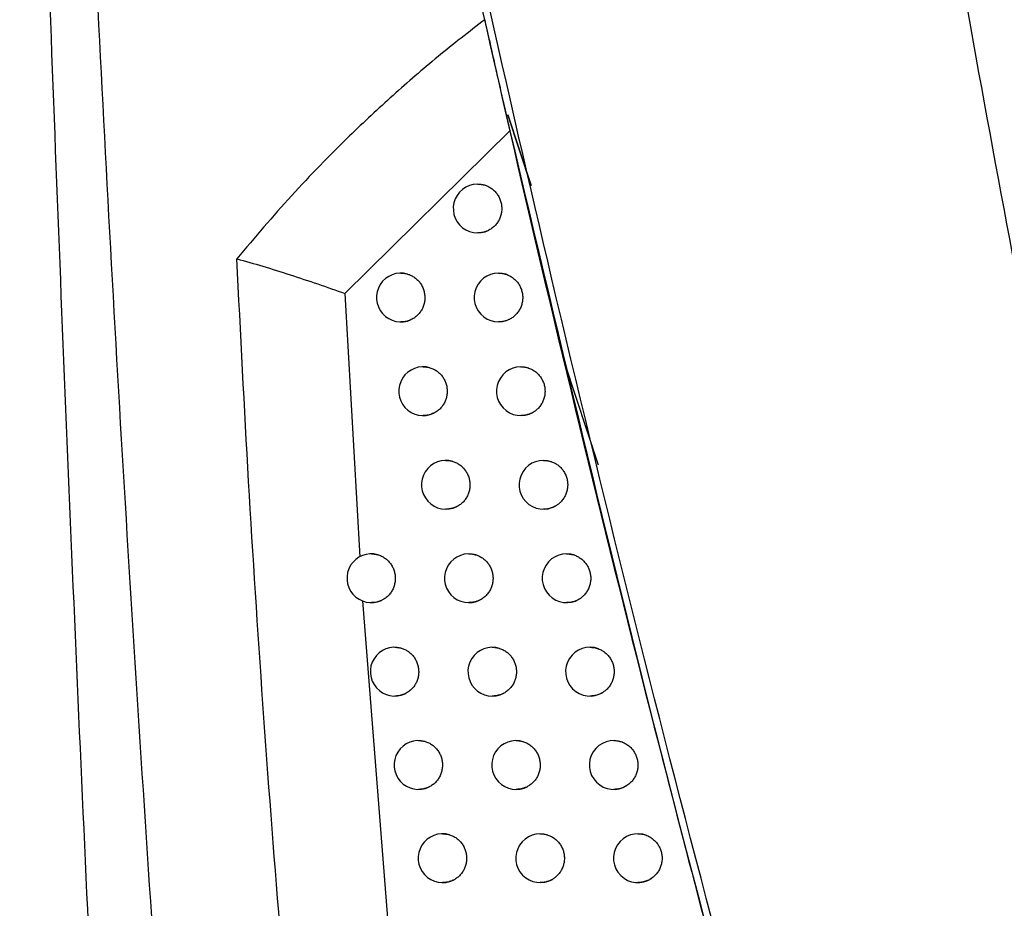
# Model space of a CAD drawing. Header units: millimetres. Extents: x -0.387 to 0.594, y -0.166 to 0.447.
# Tile 60 of 109: x 0.18 to 0.2, y 0.108 to 0.126. Entities that reach past the tile are written whole.
import ezdxf

# ---------------------------------------------------------------- set-up
doc = ezdxf.new("R2010")
doc.units = ezdxf.units.MM
doc.layers.add('FORMAT', color=7, linetype='Continuous')

msp = doc.modelspace()

# ---------------------------------------------------------------- linework, layer by layer
at = {"layer": 'FORMAT', "color": 7, "linetype": 'Continuous', "lineweight": 25}
for p, q in [((0.189643, 0.124191), (0.19012, 0.122747)), ((0.19012, 0.122747), (0.189643, 0.124191)), ((0.189686, 0.123864), (0.186307, 0.12053)), ((0.186307, 0.12053), (0.186609, 0.115134)), ((0.191501, 0.117012), (0.19081, 0.119104)), ((0.186667, 0.114229), (0.187499, 0.103608))]:
    msp.add_line(p, q, dxfattribs=at)
for centre, radius, start, end in [((0.189026, 0.122273), 0.0005, 72.31547, 297.502641), ((0.187453, 0.120449), 0.0005000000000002, 74.161131, 294.923482), ((0.189455, 0.120449), 0.0004999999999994, 71.871676, 298.304192), ((0.18791, 0.118529), 0.0005000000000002, 73.791275, 295.670239), ((0.189912, 0.118529), 0.0004999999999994, 71.378507, 299.173299), ((0.188376, 0.116611), 0.0005, 73.396466, 296.444157), ((0.190376, 0.116611), 0.0005, 70.854247, 300.073488), ((0.186848, 0.114695), 0.0005, 74.877865, 294.238662), ((0.188848, 0.114695), 0.0005, 72.979445, 297.240033), ((0.190848, 0.114695), 0.0005, 70.296939, 301.006372), ((0.187327, 0.112781), 0.0005, 74.538025, 294.959937), ((0.189327, 0.112781), 0.0005, 72.53683, 298.06201), ((0.191327, 0.112781), 0.0005000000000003, 69.704457, 301.973726), ((0.187814, 0.110868), 0.0005, 74.177513, 295.703071), ((0.189814, 0.110868), 0.0005, 72.067136, 298.911252), ((0.191814, 0.110868), 0.0005, 69.074484, 302.977511), ((0.188308, 0.108958), 0.0005, 73.795205, 296.468877), ((0.190308, 0.108958), 0.0005, 71.568767, 299.789029), ((0.192308, 0.108958), 0.0005, 68.404483, 304.019897)]:
    msp.add_arc(centre, radius, start, end, dxfattribs=at)
for points, knots in [([(0.2131564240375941, 0.067949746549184), (0.2122123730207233, 0.0711026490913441), (0.2103032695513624, 0.0774785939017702), (0.2076708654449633, 0.0871488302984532), (0.2052006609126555, 0.0969424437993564), (0.2029306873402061, 0.1067916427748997), (0.2008588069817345, 0.1166829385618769), (0.1989864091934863, 0.1266097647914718), (0.1973131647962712, 0.1365706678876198), (0.1958400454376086, 0.1465700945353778), (0.1942829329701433, 0.1588667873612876), (0.1928230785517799, 0.1734813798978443), (0.1917175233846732, 0.1904400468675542), (0.1911460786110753, 0.2074602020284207), (0.191254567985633, 0.2188258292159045), (0.1913088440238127, 0.2245119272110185)], [0, 0, 0, 0, 0.0622011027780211, 0.1257859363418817, 0.1893965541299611, 0.2530847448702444, 0.3167987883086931, 0.3803835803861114, 0.4439938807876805, 0.5076814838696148, 0.5713950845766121, 0.6782397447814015, 0.7852056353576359, 0.892540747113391, 0.9999999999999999, 0.9999999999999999, 0.9999999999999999, 0.9999999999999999]), ([(0.1953760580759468, 0.2224772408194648), (0.1953392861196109, 0.2192291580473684), (0.1952644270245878, 0.2126168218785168), (0.1954034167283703, 0.2026384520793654), (0.1957349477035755, 0.192543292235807), (0.1962762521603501, 0.1824499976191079), (0.1970219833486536, 0.1723712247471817), (0.197972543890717, 0.162313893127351), (0.1991271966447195, 0.1522793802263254), (0.2004868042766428, 0.1422634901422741), (0.2023550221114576, 0.1303335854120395), (0.2048900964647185, 0.1165178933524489), (0.2082999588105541, 0.1008548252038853), (0.2121855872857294, 0.085271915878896), (0.2152034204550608, 0.0749877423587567), (0.2167131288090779, 0.0698429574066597)], [0, 0, 0, 0, 0.0629734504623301, 0.1281992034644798, 0.1934519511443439, 0.2587859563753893, 0.3241471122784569, 0.3893728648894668, 0.4546256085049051, 0.5199596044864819, 0.5853207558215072, 0.6887198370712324, 0.7922265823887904, 0.8960587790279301, 1, 1, 1, 1]), ([(0.181285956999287, 0.1026200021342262), (0.181201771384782, 0.104382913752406), (0.1809492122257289, 0.1096716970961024), (0.1805656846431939, 0.1184940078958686), (0.1801823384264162, 0.1285460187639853), (0.1798690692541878, 0.1380611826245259), (0.1797176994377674, 0.1440453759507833), (0.1796420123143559, 0.1470375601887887)], [0, 0, 0, 0, 0.1192315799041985, 0.3576980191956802, 0.5961976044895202, 0.7980928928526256, 1, 1, 1, 1]), ([(0.1830605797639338, 0.0973065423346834), (0.1825790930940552, 0.1042680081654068), (0.1816159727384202, 0.1181930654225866), (0.1808346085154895, 0.1346582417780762), (0.1805022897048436, 0.1441566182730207), (0.1804140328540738, 0.1466791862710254)], [0, 0, 0, 0, 0.4233642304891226, 0.8468577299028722, 1, 1, 1, 1]), ([(0.1974417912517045, 0.0947389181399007), (0.1962094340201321, 0.0990632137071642), (0.1937437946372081, 0.1077150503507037), (0.1906143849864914, 0.1203424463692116), (0.1878678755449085, 0.1325647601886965), (0.1863514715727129, 0.1404459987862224), (0.1855930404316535, 0.1443878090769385)], [0, 0, 0, 0, 0.2640831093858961, 0.5283644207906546, 0.7641109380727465, 0.9999999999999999, 0.9999999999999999, 0.9999999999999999, 0.9999999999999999]), ([(0.185849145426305, 0.1422144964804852), (0.1865696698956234, 0.1385413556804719), (0.1880284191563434, 0.1311048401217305), (0.1905835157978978, 0.119829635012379), (0.1934417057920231, 0.1083810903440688), (0.195702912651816, 0.1001658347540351), (0.1969705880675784, 0.095807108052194), (0.197125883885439, 0.0952731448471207)], [0, 0, 0, 0, 0.2325905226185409, 0.4708948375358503, 0.7181075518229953, 0.965466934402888, 0.9999999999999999, 0.9999999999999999, 0.9999999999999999, 0.9999999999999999]), ([(0.1891701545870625, 0.1261424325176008), (0.1888493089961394, 0.1258926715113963), (0.1882076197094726, 0.1253931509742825), (0.187286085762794, 0.1245966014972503), (0.1862771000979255, 0.1236540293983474), (0.185196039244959, 0.1225481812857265), (0.1844601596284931, 0.1216776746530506), (0.1840916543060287, 0.1212417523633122)], [0, 0, 0, 0, 0.1718814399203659, 0.3437618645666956, 0.5159167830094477, 0.7575863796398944, 1, 1, 1, 1]), ([(0.1891701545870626, 0.1261424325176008), (0.1891870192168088, 0.126067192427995), (0.1892211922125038, 0.1259147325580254), (0.1892904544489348, 0.1256066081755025), (0.1893734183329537, 0.1252386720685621), (0.1894722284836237, 0.1248022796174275), (0.1895757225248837, 0.1243469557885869), (0.1896491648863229, 0.1240256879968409), (0.1896862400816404, 0.1238635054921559)], [0, 0, 0, 0, 0.1191627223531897, 0.2414608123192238, 0.4264573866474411, 0.6127922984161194, 0.8045296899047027, 1, 1, 1, 1]), ([(0.1896862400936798, 0.1238635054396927), (0.1907360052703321, 0.1194367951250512), (0.1923995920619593, 0.1124216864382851), (0.1949431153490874, 0.1028822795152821), (0.1964108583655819, 0.0977664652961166), (0.1971448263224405, 0.0952082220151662)], [0, 0, 0, 0, 0.4609146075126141, 0.7304218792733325, 1, 1, 1, 1]), ([(0.1890264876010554, 0.1227727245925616), (0.1890376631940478, 0.1227725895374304), (0.189062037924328, 0.1227722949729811), (0.1890996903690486, 0.1227679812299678), (0.1891393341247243, 0.122760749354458), (0.1891653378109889, 0.1227531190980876), (0.1891783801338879, 0.1227492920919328)], [0, 0, 0, 0, 0.2176738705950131, 0.4747615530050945, 0.7365631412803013, 1, 1, 1, 1]), ([(0.1891783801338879, 0.1227492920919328), (0.1891909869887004, 0.122744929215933), (0.1892162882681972, 0.1227361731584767), (0.1892530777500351, 0.1227188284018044), (0.1892888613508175, 0.1226983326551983), (0.1893339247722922, 0.1226669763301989), (0.1893749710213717, 0.1226299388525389), (0.1894110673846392, 0.1225880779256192), (0.1894436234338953, 0.1225432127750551), (0.1894705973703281, 0.1224942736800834), (0.1894913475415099, 0.1224424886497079), (0.1895077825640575, 0.122389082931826), (0.1895176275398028, 0.122333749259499), (0.1895206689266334, 0.1222778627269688), (0.18951910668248, 0.1222219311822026), (0.1895106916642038, 0.1221664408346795), (0.1894956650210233, 0.122112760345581), (0.1894762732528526, 0.1220606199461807), (0.1894505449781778, 0.1220112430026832), (0.1894191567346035, 0.121965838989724), (0.1893924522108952, 0.1219334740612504), (0.1893628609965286, 0.1219033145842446), (0.189330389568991, 0.1218756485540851), (0.1892953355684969, 0.1218504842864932), (0.1892700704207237, 0.1218364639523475), (0.189257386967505, 0.1218294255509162)], [0, 0, 0, 0, 0.034845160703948, 0.0699323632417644, 0.1057828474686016, 0.1418970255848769, 0.2120232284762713, 0.2476177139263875, 0.2837307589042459, 0.3538781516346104, 0.3894832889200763, 0.4256070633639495, 0.4957811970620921, 0.5314000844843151, 0.5675380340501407, 0.6377255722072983, 0.6733515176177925, 0.7094969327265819, 0.7796795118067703, 0.8153031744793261, 0.8514465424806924, 0.8878636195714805, 0.9245570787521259, 0.9621266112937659, 1, 1, 1, 1]), ([(0.189257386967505, 0.1218294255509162), (0.1892488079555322, 0.1218251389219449), (0.1892316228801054, 0.1218165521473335), (0.1892049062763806, 0.121805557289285), (0.1891775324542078, 0.1217959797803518), (0.1891452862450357, 0.1217867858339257), (0.1891080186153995, 0.1217790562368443), (0.1890668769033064, 0.1217737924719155), (0.1890395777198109, 0.1217733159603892), (0.189026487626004, 0.1217730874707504)], [0, 0, 0, 0, 0.1194326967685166, 0.2392419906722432, 0.3601993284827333, 0.4815424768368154, 0.6582330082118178, 0.8361210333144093, 1, 1, 1, 1]), ([(0.1859937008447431, 0.0967995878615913), (0.1859491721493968, 0.0972138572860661), (0.1857265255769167, 0.0992852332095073), (0.1852221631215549, 0.1043878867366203), (0.1847171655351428, 0.1106015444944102), (0.1843224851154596, 0.1166787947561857), (0.1841686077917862, 0.1197206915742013), (0.1840916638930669, 0.1212417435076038)], [0, 0, 0, 0, 0.050979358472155, 0.2549003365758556, 0.6273466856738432, 0.8136606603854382, 1, 1, 1, 1]), ([(0.1840916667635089, 0.1212417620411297), (0.1842679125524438, 0.1211927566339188), (0.1846207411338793, 0.1210946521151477), (0.1851840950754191, 0.1209135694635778), (0.1857492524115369, 0.1207294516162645), (0.1861210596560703, 0.1205966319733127), (0.1863068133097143, 0.1205302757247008)], [0, 0, 0, 0, 0.2499553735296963, 0.5003886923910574, 0.7503958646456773, 1, 1, 1, 1]), ([(0.1874530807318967, 0.1209483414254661), (0.1874622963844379, 0.120948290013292), (0.1874836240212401, 0.1209481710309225), (0.1875171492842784, 0.1209448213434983), (0.1875535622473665, 0.1209389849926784), (0.187577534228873, 0.1209327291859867), (0.187589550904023, 0.1209295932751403)], [0, 0, 0, 0, 0.200425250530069, 0.463840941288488, 0.7312341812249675, 1, 1, 1, 1]), ([(0.187589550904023, 0.1209295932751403), (0.187602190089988, 0.1209256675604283), (0.1876275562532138, 0.1209177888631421), (0.1876645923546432, 0.1209017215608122), (0.1877007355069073, 0.1208824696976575), (0.1877464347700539, 0.1208526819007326), (0.1877883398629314, 0.120817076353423), (0.1878254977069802, 0.1207764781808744), (0.1878592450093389, 0.1207327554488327), (0.187887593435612, 0.1206847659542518), (0.1879098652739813, 0.1206337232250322), (0.1879234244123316, 0.1205940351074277), (0.1879336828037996, 0.1205535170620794), (0.1879406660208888, 0.1205123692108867), (0.187944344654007, 0.1204702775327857), (0.1879445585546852, 0.1204281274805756), (0.1879413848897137, 0.1203864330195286), (0.1879349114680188, 0.1203452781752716), (0.1879250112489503, 0.1203043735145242), (0.1879118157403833, 0.1202646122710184), (0.187895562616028, 0.1202264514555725), (0.1878763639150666, 0.1201899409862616), (0.1878540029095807, 0.1201548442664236), (0.1878206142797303, 0.120111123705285), (0.1877820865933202, 0.1200720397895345), (0.1877392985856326, 0.1200385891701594), (0.187703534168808, 0.1200150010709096), (0.1876775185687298, 0.1200020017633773), (0.187663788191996, 0.119995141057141)], [0, 0, 0, 0, 0.0337011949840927, 0.0676364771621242, 0.1023099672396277, 0.137238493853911, 0.2050624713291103, 0.239488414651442, 0.2744159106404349, 0.3422593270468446, 0.3766950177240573, 0.4116323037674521, 0.4453561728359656, 0.4793141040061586, 0.5140101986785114, 0.5489613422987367, 0.5826925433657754, 0.6166579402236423, 0.651362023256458, 0.6863213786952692, 0.7200514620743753, 0.7540158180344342, 0.7887191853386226, 0.8236779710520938, 0.891542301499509, 0.9259893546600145, 0.9609390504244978, 1, 1, 1, 1]), ([(0.1894550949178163, 0.1209483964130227), (0.1894667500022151, 0.1209482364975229), (0.1894918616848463, 0.1209478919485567), (0.1895305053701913, 0.1209433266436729), (0.189570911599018, 0.1209357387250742), (0.1895973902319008, 0.1209277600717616), (0.1896106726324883, 0.1209237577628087)], [0, 0, 0, 0, 0.2214530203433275, 0.4771357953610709, 0.7377171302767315, 1, 1, 1, 1]), ([(0.1896106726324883, 0.1209237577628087), (0.1896232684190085, 0.1209192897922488), (0.1896485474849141, 0.1209103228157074), (0.1896852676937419, 0.1208926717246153), (0.189720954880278, 0.1208718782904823), (0.1897658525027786, 0.1208401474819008), (0.1898066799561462, 0.1208027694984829), (0.1898425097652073, 0.1207606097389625), (0.18987476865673, 0.1207154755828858), (0.189901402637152, 0.1206663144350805), (0.1899217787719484, 0.1206143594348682), (0.1899378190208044, 0.1205608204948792), (0.1899472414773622, 0.1205054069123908), (0.1899498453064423, 0.120449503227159), (0.1899483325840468, 0.1204074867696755), (0.1899434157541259, 0.1203659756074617), (0.1899351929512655, 0.1203251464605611), (0.1899235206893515, 0.1202847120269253), (0.1899036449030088, 0.12023264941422), (0.1898774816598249, 0.1201834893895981), (0.1898456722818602, 0.1201383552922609), (0.1898106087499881, 0.1200965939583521), (0.1897707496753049, 0.1200598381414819), (0.1897273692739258, 0.1200284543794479), (0.1897039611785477, 0.1200150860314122), (0.1896921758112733, 0.1200083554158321)], [0, 0, 0, 0, 0.0351783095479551, 0.0706009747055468, 0.1067942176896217, 0.1432536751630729, 0.2140503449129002, 0.2499851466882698, 0.2864434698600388, 0.3572613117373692, 0.3932067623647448, 0.4296758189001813, 0.5005199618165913, 0.5364789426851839, 0.5729619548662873, 0.6081700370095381, 0.6436225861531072, 0.6798462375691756, 0.7163363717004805, 0.7871876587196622, 0.8231507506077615, 0.8596385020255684, 0.9290672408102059, 0.9642872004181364, 1, 1, 1, 1]), ([(0.187663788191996, 0.119995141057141), (0.1876500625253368, 0.119989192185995), (0.1876225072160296, 0.1199772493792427), (0.1875801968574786, 0.1199643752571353), (0.1875376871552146, 0.1199552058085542), (0.1874954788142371, 0.1199495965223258), (0.1874671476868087, 0.1199489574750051), (0.1874530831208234, 0.1199486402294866)], [0, 0, 0, 0, 0.2055837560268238, 0.4127248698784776, 0.608534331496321, 0.8056627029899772, 1, 1, 1, 1]), ([(0.1896921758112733, 0.1200083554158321), (0.1896830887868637, 0.1200036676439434), (0.1896648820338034, 0.1199942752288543), (0.1896364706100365, 0.1199823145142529), (0.1896072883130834, 0.1199719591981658), (0.1895737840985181, 0.119962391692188), (0.1895358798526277, 0.1199545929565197), (0.1894949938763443, 0.1199494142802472), (0.1894679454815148, 0.1199489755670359), (0.1894550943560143, 0.1199487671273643)], [0, 0, 0, 0, 0.1237287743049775, 0.2479028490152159, 0.3734385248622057, 0.4994327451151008, 0.6709706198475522, 0.8436728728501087, 1, 1, 1, 1]), ([(0.1879097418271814, 0.1190286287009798), (0.1879194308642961, 0.1190285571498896), (0.1879414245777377, 0.1190283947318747), (0.1879758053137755, 0.1190248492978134), (0.1880127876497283, 0.1190187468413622), (0.1880371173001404, 0.1190122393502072), (0.1880493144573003, 0.1190089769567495)], [0, 0, 0, 0, 0.2059070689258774, 0.4674005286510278, 0.7329924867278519, 1, 1, 1, 1]), ([(0.1880493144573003, 0.1190089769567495), (0.1880619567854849, 0.1190049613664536), (0.1880873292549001, 0.1189969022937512), (0.1881243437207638, 0.1189805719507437), (0.1881604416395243, 0.1189610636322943), (0.1882060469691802, 0.1189309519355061), (0.1882478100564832, 0.1188950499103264), (0.1882847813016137, 0.1188541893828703), (0.1883183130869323, 0.1188102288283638), (0.1883464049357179, 0.1187620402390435), (0.1883683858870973, 0.1187108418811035), (0.1883817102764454, 0.1186710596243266), (0.188391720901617, 0.1186304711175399), (0.1883984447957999, 0.1185892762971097), (0.1884018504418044, 0.1185471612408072), (0.1884017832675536, 0.1185050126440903), (0.188398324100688, 0.1184633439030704), (0.1883915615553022, 0.1184222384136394), (0.1883813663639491, 0.118381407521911), (0.1883678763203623, 0.1183417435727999), (0.1883513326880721, 0.1183037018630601), (0.188331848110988, 0.1182673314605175), (0.1883092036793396, 0.1182323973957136), (0.1882754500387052, 0.1181889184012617), (0.1882365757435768, 0.1181501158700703), (0.1881934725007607, 0.1181169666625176), (0.1881602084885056, 0.1180954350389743), (0.1881371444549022, 0.1180836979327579), (0.1881263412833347, 0.1180782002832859)], [0, 0, 0, 0, 0.0339825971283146, 0.0682012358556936, 0.1031642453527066, 0.1383844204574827, 0.2067747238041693, 0.241488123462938, 0.2767072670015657, 0.3451169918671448, 0.3798401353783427, 0.4150690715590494, 0.4490741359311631, 0.4833152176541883, 0.5183006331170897, 0.553543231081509, 0.5875553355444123, 0.6218035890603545, 0.6567966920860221, 0.6920471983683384, 0.7260579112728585, 0.76030484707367, 0.7952969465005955, 0.8305465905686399, 0.8989753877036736, 0.9337089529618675, 0.9689493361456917, 1, 1, 1, 1]), ([(0.18991170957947, 0.1190286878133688), (0.1899238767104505, 0.1190285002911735), (0.1899497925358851, 0.1190281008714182), (0.1899895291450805, 0.1190232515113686), (0.1900308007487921, 0.1190152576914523), (0.1900578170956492, 0.1190068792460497), (0.1900713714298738, 0.1190026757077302)], [0, 0, 0, 0, 0.2250572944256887, 0.4793690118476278, 0.7387949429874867, 1, 1, 1, 1]), ([(0.1900713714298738, 0.1190026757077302), (0.19008395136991, 0.1189980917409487), (0.1901091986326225, 0.1189888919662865), (0.1901458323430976, 0.1189709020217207), (0.190181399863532, 0.1189497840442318), (0.1902150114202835, 0.1189256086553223), (0.1902568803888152, 0.1188898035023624), (0.1902942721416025, 0.1188486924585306), (0.1903261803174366, 0.1188032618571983), (0.19035428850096, 0.1187552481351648), (0.1903764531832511, 0.1187037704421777), (0.1903920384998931, 0.1186500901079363), (0.1904031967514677, 0.1185952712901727), (0.1904076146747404, 0.1185392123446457), (0.1904051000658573, 0.1184833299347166), (0.1903998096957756, 0.1184418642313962), (0.1903912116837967, 0.1184011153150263), (0.1903791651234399, 0.1183607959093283), (0.1903638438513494, 0.1183217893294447), (0.1903393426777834, 0.1182719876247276), (0.1903088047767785, 0.1182255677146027), (0.1902737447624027, 0.1181846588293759), (0.1902373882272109, 0.1181486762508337), (0.1901983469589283, 0.1181175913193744), (0.1901662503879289, 0.1180986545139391), (0.190155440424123, 0.1180922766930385)], [0, 0, 0, 0, 0.0355494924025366, 0.0713459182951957, 0.1079210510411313, 0.1447652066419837, 0.1803146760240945, 0.2526208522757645, 0.2894638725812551, 0.3250238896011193, 0.3973513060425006, 0.4342050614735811, 0.4697778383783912, 0.5421315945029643, 0.5789990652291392, 0.6145777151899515, 0.6504034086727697, 0.6870083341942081, 0.7238825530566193, 0.759457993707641, 0.8318181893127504, 0.8686896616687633, 0.9010497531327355, 0.9666740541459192, 1, 1, 1, 1]), ([(0.1881263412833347, 0.1180782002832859), (0.1881115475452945, 0.1180715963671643), (0.1880818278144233, 0.1180583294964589), (0.1880371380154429, 0.1180446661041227), (0.1879934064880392, 0.1180353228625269), (0.187951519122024, 0.1180298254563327), (0.1879235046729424, 0.1180292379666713), (0.1879097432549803, 0.1180289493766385)], [0, 0, 0, 0, 0.2161602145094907, 0.4342528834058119, 0.6241790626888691, 0.8153870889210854, 1, 1, 1, 1]), ([(0.190155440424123, 0.1180922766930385), (0.190145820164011, 0.1180871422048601), (0.1901265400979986, 0.1180768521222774), (0.1900963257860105, 0.1180638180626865), (0.1900652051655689, 0.1180526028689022), (0.1900303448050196, 0.1180426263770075), (0.1899917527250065, 0.1180347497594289), (0.1899511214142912, 0.1180296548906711), (0.1899243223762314, 0.1180292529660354), (0.1899117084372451, 0.118029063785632)], [0, 0, 0, 0, 0.1280222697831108, 0.2565707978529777, 0.3867341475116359, 0.5174426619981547, 0.6837223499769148, 0.8511324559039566, 1, 1, 1, 1]), ([(0.1883758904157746, 0.1171107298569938), (0.1883860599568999, 0.1171106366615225), (0.1884087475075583, 0.1171104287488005), (0.1884440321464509, 0.1171066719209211), (0.188481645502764, 0.1171002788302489), (0.1885063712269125, 0.1170934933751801), (0.1885187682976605, 0.1170900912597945)], [0, 0, 0, 0, 0.2109749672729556, 0.4706707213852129, 0.7346030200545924, 1, 1, 1, 1]), ([(0.1885187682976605, 0.1170900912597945), (0.1885314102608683, 0.1170859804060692), (0.1885567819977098, 0.1170777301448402), (0.1885937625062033, 0.1170611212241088), (0.1886298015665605, 0.1170413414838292), (0.1886752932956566, 0.1170108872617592), (0.1887168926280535, 0.1169746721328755), (0.1887536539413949, 0.1169335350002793), (0.1887869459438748, 0.11688932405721), (0.1888147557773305, 0.1168409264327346), (0.188836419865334, 0.1167895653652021), (0.1888494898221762, 0.1167496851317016), (0.1888592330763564, 0.116709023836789), (0.1888656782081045, 0.1166677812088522), (0.1888687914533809, 0.1166256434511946), (0.1888684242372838, 0.1165834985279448), (0.1888646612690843, 0.116541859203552), (0.1888575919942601, 0.1165008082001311), (0.1888470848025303, 0.116460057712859), (0.1888332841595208, 0.1164204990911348), (0.1888164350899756, 0.1163825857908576), (0.1887966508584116, 0.1163463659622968), (0.1887737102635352, 0.1163116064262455), (0.1887395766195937, 0.1162683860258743), (0.1887003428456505, 0.1162298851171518), (0.1886569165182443, 0.1161970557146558), (0.1886263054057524, 0.1161776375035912), (0.1886063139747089, 0.1161672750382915), (0.1885985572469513, 0.1161632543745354)], [0, 0, 0, 0, 0.0342816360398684, 0.0688013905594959, 0.104072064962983, 0.1396021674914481, 0.2085942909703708, 0.2436131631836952, 0.2791422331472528, 0.3481537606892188, 0.3831823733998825, 0.4187212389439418, 0.4530251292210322, 0.4875671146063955, 0.5228599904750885, 0.5584123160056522, 0.5927229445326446, 0.6272717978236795, 0.6625720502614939, 0.6981319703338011, 0.7324409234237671, 0.7669881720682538, 0.8022871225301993, 0.8378458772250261, 0.9068745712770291, 0.9419126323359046, 0.9774619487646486, 1, 1, 1, 1]), ([(0.1903758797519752, 0.1171107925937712), (0.1903885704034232, 0.1171105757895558), (0.1904153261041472, 0.1171101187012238), (0.1904562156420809, 0.1171049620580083), (0.1904984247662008, 0.117096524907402), (0.190526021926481, 0.1170877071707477), (0.1905398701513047, 0.1170832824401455)], [0, 0, 0, 0, 0.2283114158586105, 0.4813489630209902, 0.7397414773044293, 1, 1, 1, 1]), ([(0.1905398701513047, 0.1170832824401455), (0.1905524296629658, 0.1170785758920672), (0.1905776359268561, 0.117069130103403), (0.190614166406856, 0.1170507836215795), (0.1906495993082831, 0.1170293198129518), (0.1906830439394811, 0.1170048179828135), (0.190724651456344, 0.1169686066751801), (0.1907617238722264, 0.1169271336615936), (0.1907932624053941, 0.1168813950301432), (0.1908209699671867, 0.1168331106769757), (0.1908426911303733, 0.1167814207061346), (0.1908578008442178, 0.116727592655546), (0.1908684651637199, 0.1166726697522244), (0.1908723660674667, 0.1166165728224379), (0.1908693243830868, 0.1165607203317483), (0.1908636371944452, 0.1165193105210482), (0.1908546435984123, 0.1164786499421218), (0.1908421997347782, 0.1164384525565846), (0.1908264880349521, 0.1163996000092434), (0.190801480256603, 0.1163500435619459), (0.1907704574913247, 0.1163039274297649), (0.1907356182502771, 0.1162641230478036), (0.1907011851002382, 0.1162305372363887), (0.190665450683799, 0.1162019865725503), (0.1906362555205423, 0.1161842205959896), (0.1906264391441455, 0.1161782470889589)], [0, 0, 0, 0, 0.0359450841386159, 0.0721398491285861, 0.1091219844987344, 0.1463761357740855, 0.1823211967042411, 0.2554319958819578, 0.2926850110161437, 0.3286406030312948, 0.4017726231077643, 0.4390363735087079, 0.4750044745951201, 0.5481623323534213, 0.5854395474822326, 0.6214131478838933, 0.6576365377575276, 0.6946478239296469, 0.7319313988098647, 0.7679014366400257, 0.8410642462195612, 0.8783446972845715, 0.9083948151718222, 0.9691993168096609, 1, 1, 1, 1]), ([(0.1885985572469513, 0.1161632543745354), (0.1885906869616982, 0.1161594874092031), (0.1885749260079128, 0.1161519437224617), (0.1885505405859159, 0.1161422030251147), (0.1885256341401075, 0.1161336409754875), (0.1884950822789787, 0.116124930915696), (0.1884586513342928, 0.1161172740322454), (0.188417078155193, 0.1161118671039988), (0.188389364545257, 0.1161113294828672), (0.1883758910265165, 0.1161110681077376)], [0, 0, 0, 0, 0.1130126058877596, 0.2263179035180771, 0.3405120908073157, 0.4550042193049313, 0.6391662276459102, 0.8245735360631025, 1, 1, 1, 1]), ([(0.1906264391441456, 0.116178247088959), (0.1906162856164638, 0.116172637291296), (0.1905959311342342, 0.1161613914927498), (0.1905638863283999, 0.1161472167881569), (0.1905307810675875, 0.1161350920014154), (0.1904945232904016, 0.1161246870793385), (0.190455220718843, 0.1161167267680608), (0.1904148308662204, 0.1161117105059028), (0.1903882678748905, 0.1161113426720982), (0.1903758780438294, 0.1161111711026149)], [0, 0, 0, 0, 0.1321093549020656, 0.2648357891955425, 0.3994631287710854, 0.5347339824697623, 0.6958965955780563, 0.8581564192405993, 1, 1, 1, 1]), ([(0.186847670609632, 0.1151930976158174), (0.1868580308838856, 0.115193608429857), (0.1868850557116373, 0.115194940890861), (0.1869288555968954, 0.1151890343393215), (0.1869616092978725, 0.1151813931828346), (0.1869780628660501, 0.1151775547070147)], [0, 0, 0, 0, 0.2362864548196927, 0.6163544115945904, 1, 1, 1, 1]), ([(0.1869780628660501, 0.1151775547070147), (0.186990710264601, 0.1151737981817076), (0.18701609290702, 0.1151662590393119), (0.1870532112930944, 0.1151506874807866), (0.187089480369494, 0.1151319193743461), (0.1871354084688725, 0.1151027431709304), (0.1871776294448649, 0.1150676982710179), (0.1872151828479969, 0.1150275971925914), (0.1872493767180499, 0.1149843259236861), (0.1872782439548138, 0.114936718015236), (0.1873010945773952, 0.114885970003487), (0.1873197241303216, 0.1148334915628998), (0.18733198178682, 0.1147786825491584), (0.187337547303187, 0.1147229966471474), (0.1873383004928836, 0.1146808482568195), (0.187335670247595, 0.1146391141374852), (0.1873297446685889, 0.1145978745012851), (0.1873204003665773, 0.1145568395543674), (0.1873077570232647, 0.1145169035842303), (0.1872920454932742, 0.1144785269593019), (0.1872733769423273, 0.1144417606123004), (0.1872515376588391, 0.1144063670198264), (0.1872188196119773, 0.1143621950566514), (0.1871809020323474, 0.1143226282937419), (0.1871387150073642, 0.1142885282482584), (0.187107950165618, 0.1142678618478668), (0.1870791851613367, 0.1142513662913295), (0.1870616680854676, 0.1142430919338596), (0.1870528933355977, 0.1142389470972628)], [0, 0, 0, 0, 0.0333556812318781, 0.06694304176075, 0.1012610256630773, 0.1358314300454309, 0.2029600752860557, 0.2370331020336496, 0.2716025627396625, 0.338749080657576, 0.372831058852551, 0.4074094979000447, 0.4743371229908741, 0.5086762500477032, 0.5432678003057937, 0.5766520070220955, 0.6102679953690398, 0.6446150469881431, 0.6792147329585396, 0.712598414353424, 0.746213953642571, 0.7805608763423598, 0.8151605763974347, 0.8823297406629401, 0.9164239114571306, 0.9510155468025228, 0.9754624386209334, 1, 1, 1, 1]), ([(0.1888476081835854, 0.1151946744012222), (0.1888582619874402, 0.1151945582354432), (0.1888816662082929, 0.1151943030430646), (0.1889178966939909, 0.1151903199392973), (0.1889561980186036, 0.1151836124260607), (0.1889813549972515, 0.1151765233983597), (0.1889939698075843, 0.1151729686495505)], [0, 0, 0, 0, 0.2156022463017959, 0.4736338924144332, 0.7360569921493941, 1, 1, 1, 1]), ([(0.1889939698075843, 0.1151729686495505), (0.1890066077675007, 0.1151687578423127), (0.1890319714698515, 0.1151603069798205), (0.1890689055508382, 0.1151434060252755), (0.1891048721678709, 0.1151233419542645), (0.1891502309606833, 0.1150925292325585), (0.1891916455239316, 0.1150559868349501), (0.1892281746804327, 0.1150145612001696), (0.1892612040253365, 0.1149700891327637), (0.189288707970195, 0.1149214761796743), (0.1893100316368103, 0.1148699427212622), (0.1893270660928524, 0.1148167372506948), (0.1893375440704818, 0.1147615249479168), (0.1893412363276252, 0.114705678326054), (0.1893403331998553, 0.1146497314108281), (0.189332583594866, 0.1145941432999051), (0.1893182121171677, 0.1145402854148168), (0.1892994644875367, 0.1144879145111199), (0.1892743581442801, 0.114438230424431), (0.1892435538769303, 0.1143924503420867), (0.1892168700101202, 0.1143592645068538), (0.1891867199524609, 0.1143278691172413), (0.1891529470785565, 0.1142987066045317), (0.1891163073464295, 0.1142722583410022), (0.189089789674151, 0.1142576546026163), (0.1890764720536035, 0.1142503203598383)], [0, 0, 0, 0, 0.0346016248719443, 0.0694435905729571, 0.105043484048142, 0.1409052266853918, 0.210541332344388, 0.2458870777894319, 0.2817477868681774, 0.3514032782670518, 0.3867587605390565, 0.4226292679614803, 0.4923097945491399, 0.5276781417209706, 0.563561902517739, 0.633255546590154, 0.6686307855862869, 0.704521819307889, 0.7742116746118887, 0.8095852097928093, 0.8454747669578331, 0.8832830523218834, 0.9214053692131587, 0.9605284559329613, 1, 1, 1, 1]), ([(0.1908475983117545, 0.1151947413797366), (0.190860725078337, 0.1151944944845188), (0.1908881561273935, 0.1151939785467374), (0.1909299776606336, 0.115188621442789), (0.1909728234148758, 0.1151796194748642), (0.191001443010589, 0.1151708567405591), (0.1910157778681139, 0.1151657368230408), (0.1910161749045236, 0.1151655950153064)], [0, 0, 0, 0, 0.2294956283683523, 0.4795778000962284, 0.7351615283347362, 0.992664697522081, 1, 1, 1, 1]), ([(0.1910161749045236, 0.1151655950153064), (0.1910287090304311, 0.1151607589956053), (0.1910538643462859, 0.1151510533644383), (0.1910902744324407, 0.1151323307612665), (0.1911255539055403, 0.1151105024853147), (0.1911588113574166, 0.115085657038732), (0.1912001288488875, 0.1150490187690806), (0.1912368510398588, 0.1150071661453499), (0.1912679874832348, 0.1149611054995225), (0.1912952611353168, 0.1149125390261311), (0.1913165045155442, 0.1148606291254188), (0.1913311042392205, 0.1148066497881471), (0.1913412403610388, 0.114751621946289), (0.1913445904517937, 0.1146954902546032), (0.1913409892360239, 0.1146396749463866), (0.1913348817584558, 0.1145983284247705), (0.191325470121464, 0.1145577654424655), (0.1913126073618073, 0.1145177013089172), (0.191296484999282, 0.1144790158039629), (0.191270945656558, 0.1144297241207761), (0.1912394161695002, 0.1143839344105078), (0.1912048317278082, 0.1143452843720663), (0.1911724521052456, 0.1143141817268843), (0.1911401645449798, 0.1142882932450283), (0.1911139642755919, 0.1142718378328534), (0.1911051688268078, 0.1142663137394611)], [0, 0, 0, 0, 0.0363678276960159, 0.0729882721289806, 0.1104053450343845, 0.1480976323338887, 0.1844654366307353, 0.2584360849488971, 0.2961272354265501, 0.3325055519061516, 0.4064973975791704, 0.4441992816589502, 0.4805898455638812, 0.5546070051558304, 0.5923220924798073, 0.6287177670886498, 0.6653661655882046, 0.7028117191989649, 0.7405327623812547, 0.7769245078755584, 0.8509450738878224, 0.8886626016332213, 0.9162245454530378, 0.971876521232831, 1, 1, 1, 1]), ([(0.1870528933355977, 0.1142389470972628), (0.1870474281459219, 0.1142365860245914), (0.1869896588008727, 0.1142116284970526), (0.1869189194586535, 0.1141875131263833), (0.1868553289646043, 0.1141971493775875), (0.1868480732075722, 0.1141982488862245)], [0, 0, 0, 0, 0.084723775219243, 0.8955658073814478, 1, 1, 1, 1]), ([(0.1890764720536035, 0.1142503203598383), (0.1890680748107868, 0.1142461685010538), (0.1890512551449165, 0.1142378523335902), (0.189025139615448, 0.11422718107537), (0.188998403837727, 0.114217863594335), (0.188966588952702, 0.1142087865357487), (0.1889295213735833, 0.1142010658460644), (0.188888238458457, 0.1141957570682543), (0.1888608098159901, 0.1141952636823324), (0.1888476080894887, 0.1141950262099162)], [0, 0, 0, 0, 0.1177858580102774, 0.235924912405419, 0.3551395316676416, 0.4747153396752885, 0.6533228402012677, 0.8331402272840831, 1, 1, 1, 1]), ([(0.1911051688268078, 0.1142663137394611), (0.1910944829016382, 0.11426019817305), (0.1910730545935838, 0.114247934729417), (0.1910391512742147, 0.1142325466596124), (0.1910040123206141, 0.114219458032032), (0.1909663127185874, 0.114208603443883), (0.1909262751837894, 0.1142005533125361), (0.190886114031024, 0.1141956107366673), (0.1908597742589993, 0.1141952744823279), (0.1908475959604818, 0.1141951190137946)], [0, 0, 0, 0, 0.1359973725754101, 0.2727132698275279, 0.4116521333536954, 0.551345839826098, 0.7075276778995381, 0.8647742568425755, 1, 1, 1, 1]), ([(0.1873268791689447, 0.1132804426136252), (0.1873358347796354, 0.1132803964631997), (0.1873566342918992, 0.1132802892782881), (0.1873893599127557, 0.1132771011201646), (0.187424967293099, 0.1132715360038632), (0.1874484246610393, 0.1132655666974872), (0.1874601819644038, 0.1132625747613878)], [0, 0, 0, 0, 0.19951374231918, 0.4633730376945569, 0.731031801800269, 0.9999999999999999, 0.9999999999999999, 0.9999999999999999, 0.9999999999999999]), ([(0.1874601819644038, 0.1132625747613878), (0.187472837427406, 0.1132587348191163), (0.1874982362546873, 0.1132510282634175), (0.187535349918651, 0.1132352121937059), (0.1875715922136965, 0.1132162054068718), (0.1876174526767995, 0.1131867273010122), (0.1876595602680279, 0.1131514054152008), (0.187696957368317, 0.1131110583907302), (0.1877309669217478, 0.1130675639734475), (0.1877596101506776, 0.1130197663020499), (0.1877822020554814, 0.1129688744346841), (0.1877960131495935, 0.1129292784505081), (0.187806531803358, 0.1128888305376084), (0.1878137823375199, 0.1128477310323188), (0.1878177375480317, 0.1128056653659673), (0.187818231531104, 0.1127635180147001), (0.1878153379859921, 0.1127218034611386), (0.1878091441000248, 0.1126806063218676), (0.1877995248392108, 0.1126396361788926), (0.1877866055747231, 0.1125997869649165), (0.1877706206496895, 0.1125615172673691), (0.187751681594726, 0.1125248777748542), (0.1877295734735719, 0.1124896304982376), (0.1876965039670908, 0.1124456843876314), (0.1876582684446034, 0.1124063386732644), (0.1876157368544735, 0.1123725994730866), (0.187579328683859, 0.1123482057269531), (0.1875524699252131, 0.1123347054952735), (0.1875378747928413, 0.1123273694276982)], [0, 0, 0, 0, 0.0336169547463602, 0.0674674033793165, 0.1020541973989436, 0.1368953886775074, 0.2045498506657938, 0.2388897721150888, 0.2737300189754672, 0.3414023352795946, 0.3757512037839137, 0.4106004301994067, 0.4442384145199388, 0.4781098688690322, 0.5127176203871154, 0.5475797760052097, 0.5812247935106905, 0.6151034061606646, 0.6497188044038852, 0.6845888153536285, 0.71823305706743, 0.7521109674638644, 0.786725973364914, 0.8215957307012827, 0.8892890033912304, 0.923649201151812, 0.9585107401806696, 1, 1, 1, 1]), ([(0.1893268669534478, 0.1132804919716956), (0.189338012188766, 0.1132803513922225), (0.1893621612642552, 0.1132800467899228), (0.189399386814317, 0.1132758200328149), (0.1894384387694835, 0.1132687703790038), (0.18946406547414, 0.1132613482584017), (0.1894769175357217, 0.1132576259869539)], [0, 0, 0, 0, 0.2198275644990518, 0.4763140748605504, 0.7373660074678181, 1, 1, 1, 1]), ([(0.1894769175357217, 0.1132576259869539), (0.1894895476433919, 0.1132533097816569), (0.189514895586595, 0.1132446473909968), (0.1895517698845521, 0.1132274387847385), (0.1895876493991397, 0.1132070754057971), (0.1896328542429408, 0.1131758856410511), (0.1896740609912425, 0.1131389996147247), (0.1897103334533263, 0.1130972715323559), (0.1897430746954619, 0.1130525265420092), (0.1897702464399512, 0.1130036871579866), (0.1897912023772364, 0.1129519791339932), (0.1898078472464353, 0.1128986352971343), (0.1898179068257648, 0.1128433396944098), (0.1898211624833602, 0.1127874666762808), (0.1898198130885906, 0.1127315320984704), (0.1898116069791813, 0.1126760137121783), (0.189796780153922, 0.1126222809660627), (0.1897775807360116, 0.1125700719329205), (0.189752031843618, 0.112520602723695), (0.1897208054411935, 0.1124750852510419), (0.1896943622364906, 0.1124428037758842), (0.189665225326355, 0.1124128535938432), (0.189633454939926, 0.1123854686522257), (0.189599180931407, 0.1123604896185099), (0.1895744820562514, 0.1123464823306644), (0.189562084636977, 0.1123394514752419)], [0, 0, 0, 0, 0.034935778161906, 0.0701142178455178, 0.1060579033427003, 0.1422659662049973, 0.212574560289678, 0.2482616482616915, 0.2844686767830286, 0.3547966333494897, 0.3904934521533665, 0.4267102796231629, 0.4970628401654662, 0.5327723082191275, 0.5690021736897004, 0.6393672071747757, 0.6750832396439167, 0.7113200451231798, 0.7816806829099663, 0.8173946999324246, 0.853629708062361, 0.8895358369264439, 0.9257053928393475, 0.9627083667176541, 1, 1, 1, 1]), ([(0.1913268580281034, 0.113280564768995), (0.1913401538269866, 0.1132803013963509), (0.191367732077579, 0.1132797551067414), (0.1914096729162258, 0.1132743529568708), (0.1914524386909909, 0.1132653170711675), (0.1914825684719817, 0.1132561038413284), (0.1914983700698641, 0.1132503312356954), (0.1915002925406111, 0.1132496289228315)], [0, 0, 0, 0, 0.2256660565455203, 0.4680783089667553, 0.7158224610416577, 0.9654260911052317, 0.9999999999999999, 0.9999999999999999, 0.9999999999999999, 0.9999999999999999]), ([(0.1915002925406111, 0.1132496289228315), (0.1915127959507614, 0.1132446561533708), (0.1915378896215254, 0.1132346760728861), (0.1915741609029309, 0.1132155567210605), (0.1916092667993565, 0.1131933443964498), (0.191642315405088, 0.1131681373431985), (0.1916833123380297, 0.1131310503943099), (0.1917196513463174, 0.1130887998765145), (0.1917503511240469, 0.1130424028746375), (0.1917771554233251, 0.1129935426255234), (0.1917978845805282, 0.1129414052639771), (0.1918119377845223, 0.1128872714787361), (0.1918215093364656, 0.1128321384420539), (0.1918242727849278, 0.1127759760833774), (0.1918200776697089, 0.1127202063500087), (0.1918135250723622, 0.1126789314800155), (0.1918036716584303, 0.1126384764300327), (0.1917903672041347, 0.1125985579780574), (0.1917738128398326, 0.112560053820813), (0.1917477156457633, 0.1125110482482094), (0.1917156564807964, 0.11246560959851), (0.1916813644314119, 0.1124281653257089), (0.1916511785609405, 0.1123996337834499), (0.1916224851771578, 0.1123765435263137), (0.1915993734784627, 0.1123615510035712), (0.1915916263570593, 0.1123565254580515)], [0, 0, 0, 0, 0.036820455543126, 0.073896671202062, 0.1117794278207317, 0.149940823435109, 0.1867612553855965, 0.261652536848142, 0.2998127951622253, 0.3366437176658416, 0.4115561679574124, 0.4497271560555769, 0.4865700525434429, 0.5615072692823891, 0.599691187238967, 0.6365387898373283, 0.6736422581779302, 0.7115527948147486, 0.7497422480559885, 0.7865855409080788, 0.861524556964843, 0.8997100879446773, 0.9245882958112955, 0.9747217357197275, 1, 1, 1, 1]), ([(0.1875378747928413, 0.1123273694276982), (0.1875241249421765, 0.1123214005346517), (0.1874965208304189, 0.1123094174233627), (0.1874541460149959, 0.1122965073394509), (0.1874115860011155, 0.1122873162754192), (0.1873693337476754, 0.1122816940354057), (0.1873409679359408, 0.1122810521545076), (0.1873268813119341, 0.11228073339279)], [0, 0, 0, 0, 0.2057019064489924, 0.4129658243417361, 0.6086506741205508, 0.8056536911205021, 1, 1, 1, 1]), ([(0.189562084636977, 0.1123394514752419), (0.1895531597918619, 0.1123348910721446), (0.1895352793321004, 0.1123257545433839), (0.1895074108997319, 0.1123140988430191), (0.1894788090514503, 0.112303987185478), (0.1894456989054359, 0.1122945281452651), (0.1894079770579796, 0.1122867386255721), (0.1893669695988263, 0.1122815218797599), (0.1893398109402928, 0.1122810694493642), (0.1893268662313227, 0.1122808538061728)], [0, 0, 0, 0, 0.1223284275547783, 0.2450785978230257, 0.3691169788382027, 0.4935888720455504, 0.6667996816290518, 0.841185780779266, 1, 1, 1, 1]), ([(0.1915916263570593, 0.1123565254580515), (0.1915804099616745, 0.1123498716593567), (0.1915579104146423, 0.1123365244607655), (0.1915221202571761, 0.1123198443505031), (0.191484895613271, 0.1123057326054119), (0.1914457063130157, 0.1122944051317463), (0.1914049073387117, 0.1122862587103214), (0.1913649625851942, 0.1122813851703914), (0.191338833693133, 0.1122810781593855), (0.1913268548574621, 0.1122809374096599)], [0, 0, 0, 0, 0.1396930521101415, 0.2802175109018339, 0.4233264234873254, 0.567315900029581, 0.7186483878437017, 0.8710138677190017, 1, 1, 1, 1]), ([(0.187813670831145, 0.1113681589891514), (0.1878230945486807, 0.1113680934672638), (0.1878445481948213, 0.1113679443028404), (0.1878781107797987, 0.1113645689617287), (0.187914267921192, 0.111358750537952), (0.1879380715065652, 0.1113525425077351), (0.1879500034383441, 0.1113494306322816)], [0, 0, 0, 0, 0.2051534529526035, 0.4670438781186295, 0.7328471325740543, 1, 1, 1, 1]), ([(0.1879500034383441, 0.1113494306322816), (0.187962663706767, 0.1113455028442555), (0.1879880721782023, 0.1113376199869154), (0.1880251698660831, 0.1113215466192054), (0.1880613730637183, 0.1113022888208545), (0.1881071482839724, 0.1112724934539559), (0.1881491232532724, 0.1112368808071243), (0.1881863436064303, 0.1111962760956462), (0.1882201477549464, 0.1111525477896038), (0.1882485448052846, 0.1111045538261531), (0.1882708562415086, 0.1110535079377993), (0.1882844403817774, 0.1110138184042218), (0.1882947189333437, 0.1109733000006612), (0.1883017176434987, 0.1109321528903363), (0.1883054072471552, 0.1108900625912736), (0.1883056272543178, 0.1108479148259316), (0.1883024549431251, 0.110806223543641), (0.1882959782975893, 0.1107650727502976), (0.1882860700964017, 0.110724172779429), (0.1882728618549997, 0.1106844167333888), (0.1882565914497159, 0.1106462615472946), (0.1882373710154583, 0.1106097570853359), (0.1882149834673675, 0.1105746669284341), (0.1881815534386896, 0.1105309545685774), (0.1881429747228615, 0.1104918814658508), (0.1881001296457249, 0.1104584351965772), (0.1880661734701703, 0.1104360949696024), (0.1880422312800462, 0.1104238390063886), (0.1880305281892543, 0.1104178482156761)], [0, 0, 0, 0, 0.0338938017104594, 0.0680230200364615, 0.1028946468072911, 0.1380227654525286, 0.206234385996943, 0.2408571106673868, 0.2759842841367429, 0.3442137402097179, 0.3788454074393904, 0.4139815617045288, 0.4478961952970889, 0.482046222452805, 0.5169386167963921, 0.5520875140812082, 0.5860089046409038, 0.6201658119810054, 0.655065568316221, 0.6902220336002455, 0.7241423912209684, 0.7582983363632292, 0.7931974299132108, 0.8283533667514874, 0.8966020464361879, 0.9312441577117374, 0.9663917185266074, 1, 1, 1, 1]), ([(0.1898136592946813, 0.1113682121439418), (0.1898253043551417, 0.1113680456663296), (0.1898502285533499, 0.1113676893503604), (0.1898885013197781, 0.1113631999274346), (0.1899283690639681, 0.1113557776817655), (0.1899545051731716, 0.1113479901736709), (0.189967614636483, 0.1113440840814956)], [0, 0, 0, 0, 0.2236676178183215, 0.4787210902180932, 0.7385346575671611, 0.9999999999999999, 0.9999999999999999, 0.9999999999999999, 0.9999999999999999]), ([(0.189967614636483, 0.1113440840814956), (0.1899802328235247, 0.1113396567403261), (0.1900055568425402, 0.1113307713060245), (0.1900423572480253, 0.1113132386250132), (0.1900781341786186, 0.1112925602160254), (0.1901231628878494, 0.1112609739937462), (0.1901641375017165, 0.1112237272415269), (0.1902001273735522, 0.111181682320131), (0.1902325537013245, 0.1111366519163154), (0.1902593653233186, 0.1110875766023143), (0.1902799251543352, 0.1110356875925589), (0.1902961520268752, 0.1109822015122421), (0.1903057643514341, 0.1109268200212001), (0.1903085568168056, 0.1108709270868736), (0.1903071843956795, 0.1108289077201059), (0.1903024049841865, 0.1107873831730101), (0.1902943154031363, 0.1107465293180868), (0.19028277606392, 0.1107060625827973), (0.1902679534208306, 0.1106668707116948), (0.1902500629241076, 0.1106293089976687), (0.1902292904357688, 0.1105936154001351), (0.1902053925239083, 0.1105594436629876), (0.1901707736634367, 0.1105181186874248), (0.1901223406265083, 0.1104719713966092), (0.1900778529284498, 0.1104445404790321), (0.1900553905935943, 0.1104306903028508)], [0, 0, 0, 0, 0.0352901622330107, 0.0708254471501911, 0.1071337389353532, 0.1437090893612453, 0.2147308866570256, 0.2507799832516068, 0.287354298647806, 0.358395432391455, 0.3944542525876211, 0.4310383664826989, 0.5021036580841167, 0.5381749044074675, 0.5747718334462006, 0.6100893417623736, 0.6456520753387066, 0.6819882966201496, 0.7185918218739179, 0.7539067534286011, 0.7897258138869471, 0.8258009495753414, 0.862402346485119, 0.9305254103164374, 1, 1, 1, 1]), ([(0.1918136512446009, 0.1113682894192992), (0.1918271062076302, 0.1113680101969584), (0.1918548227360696, 0.1113674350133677), (0.1918968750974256, 0.1113619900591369), (0.1919395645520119, 0.1113529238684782), (0.1919713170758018, 0.1113432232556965), (0.1919886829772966, 0.1113367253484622), (0.1919922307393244, 0.1113353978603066)], [0, 0, 0, 0, 0.221493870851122, 0.4562659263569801, 0.6962007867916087, 0.9379354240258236, 0.9999999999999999, 0.9999999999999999, 0.9999999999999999, 0.9999999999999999]), ([(0.1919922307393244, 0.1113353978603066), (0.1920046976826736, 0.1113302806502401), (0.1920297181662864, 0.1113200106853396), (0.1920658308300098, 0.1113004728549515), (0.1921007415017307, 0.1112778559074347), (0.1921335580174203, 0.1112522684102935), (0.1921742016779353, 0.1112147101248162), (0.1922101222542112, 0.1111720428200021), (0.192240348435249, 0.1111252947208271), (0.1922666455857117, 0.1110761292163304), (0.1922868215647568, 0.11102375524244), (0.1923002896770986, 0.1109694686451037), (0.1923069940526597, 0.1109281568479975), (0.1923103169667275, 0.11088653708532), (0.1923102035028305, 0.1108442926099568), (0.1923065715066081, 0.1108023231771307), (0.1922995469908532, 0.1107611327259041), (0.1922892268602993, 0.1107207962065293), (0.1922754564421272, 0.1106810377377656), (0.1922584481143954, 0.1106427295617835), (0.1922317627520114, 0.1105940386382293), (0.1921991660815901, 0.1105489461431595), (0.1921596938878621, 0.1105070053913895), (0.1921253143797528, 0.1104762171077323), (0.1920990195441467, 0.1104580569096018), (0.1920858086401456, 0.1104489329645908)], [0, 0, 0, 0, 0.0373040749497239, 0.0748672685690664, 0.1132475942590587, 0.1519102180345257, 0.189214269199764, 0.2650892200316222, 0.3037507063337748, 0.3410652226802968, 0.416961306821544, 0.4556335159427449, 0.4929597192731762, 0.5305450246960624, 0.5689475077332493, 0.6076323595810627, 0.6449628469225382, 0.6825525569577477, 0.720959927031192, 0.7596498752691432, 0.7969756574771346, 0.8728960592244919, 0.9115816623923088, 0.955577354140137, 1, 1, 1, 1]), ([(0.1880305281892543, 0.1104178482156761), (0.1880157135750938, 0.1104112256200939), (0.187985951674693, 0.1103979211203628), (0.1879412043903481, 0.110384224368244), (0.1878974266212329, 0.1103748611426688), (0.1878554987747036, 0.1103693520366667), (0.1878274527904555, 0.1103687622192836), (0.1878136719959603, 0.1103684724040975)], [0, 0, 0, 0, 0.2162444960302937, 0.4344255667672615, 0.6242593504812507, 0.8153744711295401, 1, 1, 1, 1]), ([(0.1900553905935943, 0.1104306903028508), (0.1900459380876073, 0.1104256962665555), (0.1900269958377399, 0.1104156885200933), (0.1899973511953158, 0.1104029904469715), (0.1899668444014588, 0.1103920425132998), (0.1899324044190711, 0.1103821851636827), (0.1898940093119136, 0.1103743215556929), (0.1898532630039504, 0.110369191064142), (0.1898263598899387, 0.1103687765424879), (0.1898136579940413, 0.1103685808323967)], [0, 0, 0, 0, 0.1266500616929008, 0.2537990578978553, 0.3824771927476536, 0.5116711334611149, 0.6796377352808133, 0.8487458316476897, 1, 1, 1, 1]), ([(0.1920858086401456, 0.1104489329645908), (0.1920740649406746, 0.1104417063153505), (0.1920504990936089, 0.1104272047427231), (0.1920127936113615, 0.1104091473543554), (0.1919734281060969, 0.1103939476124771), (0.191932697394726, 0.1103821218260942), (0.1918911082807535, 0.1103738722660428), (0.1918513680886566, 0.1103690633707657), (0.191825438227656, 0.1103687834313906), (0.1918136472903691, 0.1103686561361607)], [0, 0, 0, 0, 0.1432024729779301, 0.2873615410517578, 0.4345098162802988, 0.5826803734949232, 0.7292900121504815, 0.8769015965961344, 0.9999999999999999, 0.9999999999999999, 0.9999999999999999, 0.9999999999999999]), ([(0.1883079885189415, 0.109457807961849), (0.1883178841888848, 0.1094577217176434), (0.1883400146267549, 0.1094575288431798), (0.1883744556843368, 0.1094539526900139), (0.1884112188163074, 0.1094478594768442), (0.1884354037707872, 0.1094413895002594), (0.1884475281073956, 0.1094381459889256)], [0, 0, 0, 0, 0.2103407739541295, 0.4704010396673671, 0.734502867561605, 1, 1, 1, 1]), ([(0.1884475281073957, 0.1094381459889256), (0.1884601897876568, 0.1094341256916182), (0.1884856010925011, 0.109426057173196), (0.1885226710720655, 0.1094097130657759), (0.1885588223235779, 0.1093901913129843), (0.1886044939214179, 0.1093600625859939), (0.1886463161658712, 0.1093241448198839), (0.1886833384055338, 0.1092832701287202), (0.1887169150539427, 0.1092392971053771), (0.1887450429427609, 0.1091910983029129), (0.1887670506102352, 0.109139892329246), (0.1887803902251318, 0.1091001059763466), (0.1887904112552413, 0.1090595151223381), (0.1887971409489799, 0.1090183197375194), (0.1888005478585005, 0.1089762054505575), (0.1888004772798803, 0.1089340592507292), (0.188797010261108, 0.1088923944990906), (0.1887902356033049, 0.1088512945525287), (0.1887800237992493, 0.1088104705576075), (0.1887665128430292, 0.1087708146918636), (0.1887499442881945, 0.1087327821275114), (0.18873043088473, 0.1086964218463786), (0.1887077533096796, 0.1086614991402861), (0.1886739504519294, 0.108618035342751), (0.1886350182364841, 0.1085792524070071), (0.1885918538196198, 0.108546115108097), (0.1885604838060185, 0.1085258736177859), (0.1885395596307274, 0.1085149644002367), (0.1885308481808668, 0.1085104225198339)], [0, 0, 0, 0, 0.034186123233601, 0.0686096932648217, 0.103782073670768, 0.1392131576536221, 0.2080130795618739, 0.2429344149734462, 0.2783645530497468, 0.34718229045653, 0.3821125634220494, 0.4175516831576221, 0.4517584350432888, 0.4862026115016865, 0.5213955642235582, 0.5568472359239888, 0.5910604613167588, 0.6255112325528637, 0.6607112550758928, 0.6961701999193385, 0.7303821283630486, 0.7648316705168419, 0.8000307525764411, 0.8354888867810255, 0.9043240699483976, 0.9392638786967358, 0.9747134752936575, 1, 1, 1, 1]), ([(0.190307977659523, 0.109457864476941), (0.1903201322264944, 0.1094576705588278), (0.1903458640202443, 0.1094572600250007), (0.1903852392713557, 0.1094524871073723), (0.1904259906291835, 0.1094446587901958), (0.1904526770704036, 0.1094364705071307), (0.1904660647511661, 0.1094323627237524)], [0, 0, 0, 0, 0.2271393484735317, 0.4808647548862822, 0.7395674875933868, 1, 1, 1, 1]), ([(0.1904660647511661, 0.1094323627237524), (0.1904786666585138, 0.109427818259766), (0.1905039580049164, 0.109418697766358), (0.1905406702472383, 0.1094008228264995), (0.1905763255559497, 0.1093798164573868), (0.1906100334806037, 0.1093557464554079), (0.1906520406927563, 0.1093200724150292), (0.1906895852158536, 0.1092790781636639), (0.1907216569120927, 0.1092337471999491), (0.1907499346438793, 0.109185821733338), (0.1907722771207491, 0.1091344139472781), (0.1907880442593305, 0.1090807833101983), (0.1907993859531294, 0.1090260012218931), (0.1908039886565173, 0.1089699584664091), (0.1908016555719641, 0.1089140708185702), (0.1907964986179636, 0.1088725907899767), (0.190788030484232, 0.1088318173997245), (0.1907761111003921, 0.1087914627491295), (0.1907609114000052, 0.1087524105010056), (0.1907365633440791, 0.1087025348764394), (0.1907061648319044, 0.1086560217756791), (0.1906714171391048, 0.1086152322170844), (0.1906358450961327, 0.1085797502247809), (0.1905979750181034, 0.1085491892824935), (0.1905668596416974, 0.1085304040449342), (0.1905563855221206, 0.1085240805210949)], [0, 0, 0, 0, 0.0356674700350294, 0.0715826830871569, 0.1082791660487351, 0.1452455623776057, 0.1809130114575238, 0.2534592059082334, 0.2904245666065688, 0.3261016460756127, 0.3986672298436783, 0.435642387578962, 0.4713311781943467, 0.5439209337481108, 0.5809086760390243, 0.6166029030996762, 0.6525449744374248, 0.6892687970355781, 0.7262627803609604, 0.761954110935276, 0.8345499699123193, 0.8715414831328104, 0.9032212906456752, 0.9674221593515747, 0.9999999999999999, 0.9999999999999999, 0.9999999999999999, 0.9999999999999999]), ([(0.1923079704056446, 0.1094579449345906), (0.1923215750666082, 0.1094576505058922), (0.1923494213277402, 0.1094570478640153), (0.1923915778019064, 0.1094515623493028), (0.1924341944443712, 0.1094424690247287), (0.1924676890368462, 0.1094322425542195), (0.1924867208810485, 0.1094249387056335), (0.1924919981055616, 0.1094229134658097)], [0, 0, 0, 0, 0.2170119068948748, 0.4441838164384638, 0.6763502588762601, 0.910257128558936, 1, 1, 1, 1]), ([(0.1924919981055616, 0.1094229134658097), (0.1925044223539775, 0.1094176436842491), (0.1925293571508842, 0.109407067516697), (0.1925652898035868, 0.1093870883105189), (0.1925999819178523, 0.1093640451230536), (0.1926325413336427, 0.1093380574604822), (0.1926727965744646, 0.1093000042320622), (0.1927082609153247, 0.1092569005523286), (0.1927379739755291, 0.1092097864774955), (0.192763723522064, 0.1091603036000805), (0.1927833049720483, 0.109107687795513), (0.1927961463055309, 0.1090532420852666), (0.1928023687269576, 0.1090118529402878), (0.1928052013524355, 0.1089701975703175), (0.1928045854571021, 0.1089279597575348), (0.1928004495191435, 0.1088860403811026), (0.1927929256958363, 0.1088449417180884), (0.1927821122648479, 0.1088047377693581), (0.192767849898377, 0.1087651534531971), (0.1927503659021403, 0.1087270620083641), (0.1927299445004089, 0.1086908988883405), (0.19270672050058, 0.1086566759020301), (0.1926803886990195, 0.1086242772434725), (0.1926423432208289, 0.1085842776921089), (0.1926094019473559, 0.1085597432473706), (0.192587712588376, 0.1085435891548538)], [0, 0, 0, 0, 0.0378259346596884, 0.0759146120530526, 0.1148318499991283, 0.1540353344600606, 0.191861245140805, 0.2687976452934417, 0.3079999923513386, 0.3458363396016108, 0.4227938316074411, 0.4620068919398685, 0.4998546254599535, 0.5379650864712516, 0.5769041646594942, 0.616129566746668, 0.6539811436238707, 0.6920955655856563, 0.7310390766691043, 0.7702691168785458, 0.8081155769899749, 0.8462249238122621, 0.8851635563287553, 0.9243888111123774, 1, 1, 1, 1]), ([(0.1885308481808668, 0.1085104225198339), (0.1885229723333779, 0.1085066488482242), (0.1885072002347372, 0.108499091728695), (0.1884827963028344, 0.1084893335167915), (0.1884578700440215, 0.1084807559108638), (0.1884272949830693, 0.1084720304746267), (0.1883908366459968, 0.1084643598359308), (0.188349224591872, 0.1084589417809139), (0.1883214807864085, 0.1084584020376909), (0.1883079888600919, 0.1084581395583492)], [0, 0, 0, 0, 0.1130118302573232, 0.22631643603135, 0.3405101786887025, 0.4550019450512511, 0.6391327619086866, 0.8245087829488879, 1, 1, 1, 1]), ([(0.1905563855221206, 0.1085240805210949), (0.1905464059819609, 0.1085186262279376), (0.1905264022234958, 0.1085076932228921), (0.1904949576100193, 0.1084938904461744), (0.1904625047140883, 0.1084820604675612), (0.1904266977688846, 0.1084717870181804), (0.1903876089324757, 0.1084638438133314), (0.1903471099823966, 0.1084587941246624), (0.1903204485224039, 0.1084584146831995), (0.1903079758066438, 0.108458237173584)], [0, 0, 0, 0, 0.1307598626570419, 0.2621051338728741, 0.3952512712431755, 0.5290064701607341, 0.6918759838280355, 0.8558539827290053, 1, 1, 1, 1]), ([(0.192587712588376, 0.1085435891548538), (0.1925852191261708, 0.1085419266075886), (0.192571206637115, 0.1085325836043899), (0.1925446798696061, 0.1085169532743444), (0.1925069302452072, 0.1084986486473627), (0.192467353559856, 0.1084834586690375), (0.1924265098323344, 0.1084716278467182), (0.1923848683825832, 0.1084634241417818), (0.1923453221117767, 0.1084586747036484), (0.1923195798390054, 0.1084584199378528), (0.1923079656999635, 0.1084583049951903)], [0, 0, 0, 0, 0.0301752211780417, 0.1695754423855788, 0.3099159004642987, 0.4531971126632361, 0.5974849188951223, 0.7394894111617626, 0.8824654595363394, 1, 1, 1, 1])]:
    msp.add_open_spline(points, degree=3, knots=knots, dxfattribs=at)

doc.saveas('drawing.dxf')
